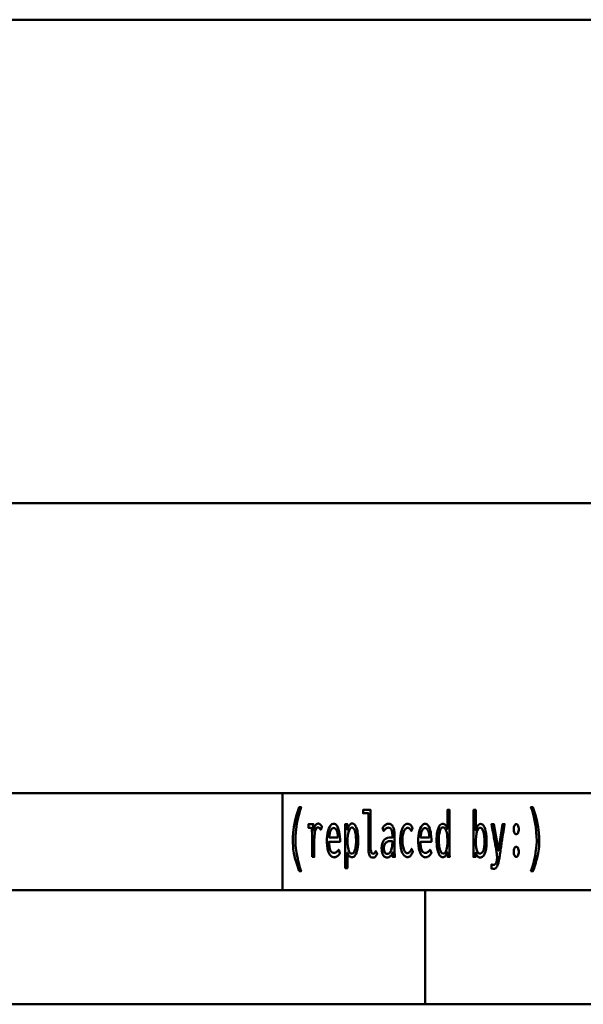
# Model space of a CAD drawing. Header units: millimetres. Extents: x 0 to 428, y 0 to 298.
# Tile 30 of 43: x 346 to 371, y 8 to 51. Entities that reach past the tile are written whole.
import ezdxf

# ---------------------------------------------------------------- set-up
doc = ezdxf.new("R2010")
doc.units = ezdxf.units.MM
doc.layers.add('am_0', color=7, linetype='Continuous', lineweight=50)
doc.layers.add('am_6', color=2, linetype='Continuous', lineweight=35)

# ---------------------------------------------------------------- blocks, each defined once
blk = doc.blocks.new('1_Drawing_frame_0_in_120240C2125Y1N4N_300Op0__1203')
at = {"layer": 'am_0'}
for p, q in [((224.62, 50.57), (407.5, 50.57)), ((407.5, 29.42), (224.62, 29.42)), ((224.62, 16.73), (407.5, 16.73)), ((357.5, 16.73), (357.5, 12.5)), ((407.5, 12.5), (20, 12.5)), ((363.75, 7.5), (363.75, 12.5)), ((412.5, 7.5), (7.5, 7.5))]:
    blk.add_line(p, q, dxfattribs=at)
at = {"layer": 'am_6', "flags": 8}
blk.add_attdef('ExcludeFromBOM', (425, 296.5), '', height=0.5, dxfattribs=at)
blk = doc.blocks.new('132_text23__1_in_120240C2125Y1N4N_300Op0__1203')
at = {"layer": 'am_0'}
for points in [[(358.231, 13.318), (358.231, 13.318), (358.197, 13.415), (358.15, 13.554), (358.15, 13.554), (358.107, 13.686), (358.082, 13.771), (358.082, 13.771), (358.059, 13.855), (358.028, 13.983), (358.028, 13.983), (358.002, 14.112), (357.987, 14.2), (357.987, 14.2), (357.974, 14.288), (357.961, 14.422), (357.961, 14.422), (357.953, 14.559), (357.952, 14.651), (357.952, 14.651), (357.955, 14.796), (357.971, 15.018), (357.971, 15.018), (358, 15.244), (358.028, 15.398), (358.028, 15.398), (358.06, 15.551), (358.117, 15.775), (358.117, 15.775), (358.184, 15.99), (358.235, 16.129), (358.317, 16.129), (358.317, 16.129), (358.271, 15.987), (358.21, 15.771), (358.21, 15.771), (358.159, 15.553), (358.131, 15.405), (358.131, 15.405), (358.107, 15.258), (358.081, 15.04), (358.081, 15.04), (358.068, 14.825), (358.065, 14.683), (358.065, 14.683), (358.066, 14.599), (358.073, 14.469), (358.073, 14.469), (358.086, 14.332), (358.098, 14.238), (358.098, 14.238), (358.111, 14.143), (358.136, 14), (358.136, 14), (358.165, 13.857), (358.187, 13.762), (358.187, 13.762), (358.21, 13.668), (358.248, 13.533), (358.248, 13.533), (358.288, 13.402), (358.317, 13.318), (358.231, 13.318)], [(361.457, 13.915), (361.457, 13.915), (361.418, 13.919), (361.368, 13.942), (361.368, 13.942), (361.328, 13.985), (361.307, 14.025), (361.307, 14.025), (361.29, 14.073), (361.271, 14.164), (361.271, 14.164), (361.262, 14.277), (361.26, 14.363), (361.26, 15.856), (361.027, 15.856), (361.027, 16.004), (361.353, 16.004), (361.353, 14.369), (361.353, 14.369), (361.355, 14.31), (361.361, 14.235), (361.361, 14.235), (361.374, 14.178), (361.386, 14.15), (361.386, 14.15), (361.399, 14.127), (361.422, 14.103), (361.422, 14.103), (361.448, 14.09), (361.467, 14.088), (361.467, 14.088), (361.482, 14.089), (361.502, 14.095), (361.502, 14.095), (361.52, 14.106), (361.531, 14.116), (361.531, 14.116), (361.542, 14.129), (361.558, 14.153), (361.558, 14.153), (361.575, 14.182), (361.586, 14.205), (361.647, 14.079), (361.647, 14.079), (361.628, 14.046), (361.601, 14.004), (361.601, 14.004), (361.575, 13.971), (361.558, 13.953), (361.558, 13.953), (361.541, 13.939), (361.512, 13.924), (361.512, 13.924), (361.48, 13.916), (361.457, 13.915)], [(364.516, 13.934), (364.516, 13.934), (364.481, 13.939), (364.432, 13.962), (364.432, 13.962), (364.388, 14.005), (364.362, 14.044), (364.362, 14.044), (364.339, 14.091), (364.309, 14.17), (364.309, 14.17), (364.284, 14.26), (364.271, 14.326), (364.271, 14.326), (364.261, 14.395), (364.249, 14.501), (364.249, 14.501), (364.243, 14.609), (364.242, 14.683), (364.242, 14.683), (364.243, 14.753), (364.249, 14.857), (364.249, 14.857), (364.26, 14.957), (364.271, 15.023), (364.271, 15.023), (364.283, 15.086), (364.307, 15.172), (364.307, 15.172), (364.337, 15.247), (364.36, 15.291), (364.36, 15.291), (364.385, 15.329), (364.427, 15.369), (364.427, 15.369), (364.475, 15.391), (364.51, 15.396), (364.51, 15.396), (364.536, 15.393), (364.573, 15.382), (364.573, 15.382), (364.608, 15.362), (364.631, 15.343), (364.631, 15.343), (364.652, 15.319), (364.681, 15.273), (364.681, 15.273), (364.706, 15.215), (364.72, 15.169), (364.72, 16.004), (364.814, 16.004), (364.814, 14.262), (364.814, 14.262), (364.814, 14.243), (364.814, 14.213), (364.814, 14.213), (364.814, 14.18), (364.815, 14.156), (364.815, 14.156), (364.815, 14.133), (364.815, 14.103), (364.815, 14.103), (364.816, 14.077), (364.816, 14.063), (364.818, 13.95), (364.735, 13.95), (364.72, 14.153), (364.72, 14.153), (364.703, 14.109), (364.675, 14.052), (364.675, 14.052), (364.647, 14.008), (364.627, 13.985), (364.627, 13.985), (364.607, 13.967), (364.575, 13.947), (364.575, 13.947), (364.541, 13.936), (364.516, 13.934)], [(366.151, 13.924), (366.151, 13.924), (366.125, 13.926), (366.089, 13.937), (366.089, 13.937), (366.057, 13.956), (366.038, 13.975), (366.038, 13.975), (366.02, 13.997), (365.995, 14.04), (365.995, 14.04), (365.971, 14.093), (365.956, 14.135), (365.953, 13.95), (365.859, 13.95), (365.859, 13.95), (365.86, 14.01), (365.862, 14.101), (365.862, 14.101), (365.863, 14.194), (365.863, 14.257), (365.863, 16.004), (365.956, 16.004), (365.956, 15.11), (365.956, 15.11), (365.99, 15.21), (366.049, 15.318), (366.049, 15.318), (366.119, 15.377), (366.171, 15.388), (366.171, 15.388), (366.204, 15.384), (366.249, 15.364), (366.249, 15.364), (366.29, 15.328), (366.315, 15.294), (366.315, 15.294), (366.337, 15.254), (366.367, 15.18), (366.367, 15.18), (366.391, 15.093), (366.404, 15.026), (366.404, 15.026), (366.415, 14.954), (366.427, 14.836), (366.427, 14.836), (366.433, 14.706), (366.434, 14.613), (366.434, 14.613), (366.433, 14.531), (366.426, 14.417), (366.426, 14.417), (366.413, 14.313), (366.401, 14.248), (366.401, 14.248), (366.387, 14.189), (366.361, 14.111), (366.361, 14.111), (366.329, 14.045), (366.305, 14.008), (366.305, 14.008), (366.278, 13.978), (366.235, 13.945), (366.235, 13.945), (366.186, 13.927), (366.151, 13.924)], [(368.374, 13.318), (368.374, 13.318), (368.402, 13.402), (368.443, 13.533), (368.443, 13.533), (368.48, 13.668), (368.504, 13.762), (368.504, 13.762), (368.525, 13.857), (368.554, 14), (368.554, 14), (368.579, 14.143), (368.593, 14.238), (368.593, 14.238), (368.605, 14.332), (368.617, 14.469), (368.617, 14.469), (368.624, 14.599), (368.626, 14.683), (368.626, 14.683), (368.623, 14.825), (368.609, 15.04), (368.609, 15.04), (368.584, 15.258), (368.56, 15.405), (368.56, 15.405), (368.531, 15.553), (368.481, 15.771), (368.481, 15.771), (368.42, 15.987), (368.374, 16.129), (368.456, 16.129), (368.456, 16.129), (368.506, 15.99), (368.573, 15.775), (368.573, 15.775), (368.63, 15.551), (368.663, 15.398), (368.663, 15.398), (368.69, 15.244), (368.72, 15.018), (368.72, 15.018), (368.736, 14.796), (368.739, 14.651), (368.739, 14.651), (368.737, 14.559), (368.73, 14.422), (368.73, 14.422), (368.716, 14.288), (368.704, 14.2), (368.704, 14.2), (368.689, 14.112), (368.662, 13.983), (368.662, 13.983), (368.631, 13.855), (368.608, 13.771), (368.608, 13.771), (368.583, 13.686), (368.541, 13.554), (368.541, 13.554), (368.494, 13.415), (368.459, 13.318), (368.374, 13.318)], [(358.793, 13.95), (358.793, 13.95), (358.794, 14.009), (358.794, 14.13), (358.794, 14.13), (358.795, 14.291), (358.796, 14.421), (358.797, 14.683), (358.797, 14.683), (358.797, 14.752), (358.797, 14.843), (358.797, 14.843), (358.796, 14.921), (358.794, 14.965), (358.794, 14.965), (358.793, 15.003), (358.791, 15.054), (358.791, 15.054), (358.789, 15.094), (358.787, 15.116), (358.787, 15.116), (358.785, 15.136), (358.781, 15.166), (358.781, 15.166), (358.776, 15.198), (358.773, 15.219), (358.645, 15.219), (358.645, 15.38), (358.847, 15.38), (358.862, 15.097), (358.862, 15.097), (358.868, 15.135), (358.878, 15.189), (358.878, 15.189), (358.893, 15.237), (358.904, 15.266), (358.904, 15.266), (358.917, 15.293), (358.937, 15.327), (358.937, 15.327), (358.959, 15.355), (358.975, 15.371), (358.975, 15.371), (358.99, 15.384), (359.014, 15.397), (359.014, 15.397), (359.038, 15.405), (359.053, 15.406), (359.053, 15.406), (359.073, 15.404), (359.102, 15.396), (359.102, 15.396), (359.131, 15.38), (359.151, 15.366), (359.151, 15.366), (359.169, 15.349), (359.194, 15.32), (359.194, 15.32), (359.215, 15.287), (359.228, 15.263), (359.173, 15.136), (359.173, 15.136), (359.166, 15.15), (359.152, 15.171), (359.152, 15.171), (359.135, 15.191), (359.121, 15.204), (359.121, 15.204), (359.107, 15.216), (359.083, 15.229), (359.083, 15.229), (359.058, 15.236), (359.041, 15.237), (359.041, 15.237), (359.009, 15.23), (358.969, 15.193), (358.969, 15.193), (358.938, 15.124), (358.922, 15.06), (358.922, 15.06), (358.91, 14.983), (358.897, 14.843), (358.897, 14.843), (358.89, 14.674), (358.888, 14.545), (358.888, 13.95), (358.793, 13.95)], [(359.742, 13.929), (359.742, 13.929), (359.714, 13.932), (359.672, 13.948), (359.672, 13.948), (359.63, 13.978), (359.602, 14.005), (359.602, 14.005), (359.575, 14.039), (359.538, 14.104), (359.538, 14.104), (359.505, 14.186), (359.486, 14.249), (359.486, 14.249), (359.469, 14.32), (359.451, 14.439), (359.451, 14.439), (359.441, 14.576), (359.439, 14.675), (359.439, 14.675), (359.441, 14.754), (359.45, 14.867), (359.45, 14.867), (359.466, 14.974), (359.481, 15.041), (359.481, 15.041), (359.499, 15.105), (359.53, 15.19), (359.53, 15.19), (359.566, 15.262), (359.593, 15.303), (359.593, 15.303), (359.621, 15.337), (359.665, 15.374), (359.665, 15.374), (359.712, 15.394), (359.744, 15.398), (359.744, 15.398), (359.775, 15.395), (359.82, 15.375), (359.82, 15.375), (359.861, 15.34), (359.887, 15.307), (359.887, 15.307), (359.911, 15.267), (359.943, 15.194), (359.943, 15.194), (359.97, 15.106), (359.985, 15.038), (359.985, 15.038), (359.998, 14.964), (360.012, 14.842), (360.012, 14.842), (360.019, 14.707), (360.021, 14.61), (359.542, 14.61), (359.542, 14.61), (359.544, 14.519), (359.554, 14.4), (359.554, 14.4), (359.574, 14.301), (359.593, 14.246), (359.593, 14.246), (359.616, 14.201), (359.657, 14.153), (359.657, 14.153), (359.706, 14.127), (359.744, 14.122), (359.744, 14.122), (359.773, 14.123), (359.813, 14.132), (359.813, 14.132), (359.849, 14.148), (359.87, 14.163), (359.87, 14.163), (359.89, 14.18), (359.918, 14.209), (359.918, 14.209), (359.944, 14.24), (359.961, 14.262), (360.014, 14.106), (360.014, 14.106), (359.994, 14.076), (359.962, 14.036), (359.962, 14.036), (359.925, 14), (359.899, 13.979), (359.899, 13.979), (359.872, 13.961), (359.826, 13.942), (359.826, 13.942), (359.777, 13.931), (359.742, 13.929)], [(359.93, 14.79), (359.93, 14.79), (359.928, 14.839), (359.922, 14.908), (359.922, 14.908), (359.912, 14.972), (359.903, 15.012), (359.903, 15.012), (359.893, 15.049), (359.874, 15.097), (359.874, 15.097), (359.853, 15.138), (359.837, 15.161), (359.837, 15.161), (359.82, 15.18), (359.792, 15.2), (359.792, 15.2), (359.763, 15.211), (359.742, 15.214), (359.742, 15.214), (359.721, 15.211), (359.691, 15.2), (359.691, 15.2), (359.663, 15.18), (359.645, 15.161), (359.645, 15.161), (359.628, 15.138), (359.606, 15.097), (359.606, 15.097), (359.586, 15.049), (359.575, 15.012), (359.575, 15.012), (359.565, 14.972), (359.554, 14.908), (359.554, 14.908), (359.546, 14.839), (359.543, 14.79), (359.93, 14.79)], [(360.248, 15.06), (360.248, 15.06), (360.248, 15.129), (360.247, 15.228), (360.247, 15.228), (360.245, 15.321), (360.244, 15.38), (360.334, 15.38), (360.338, 15.133), (360.338, 15.133), (360.353, 15.183), (360.379, 15.249), (360.379, 15.249), (360.408, 15.304), (360.429, 15.335), (360.429, 15.335), (360.451, 15.361), (360.487, 15.388), (360.487, 15.388), (360.526, 15.403), (360.553, 15.406), (360.553, 15.406), (360.588, 15.402), (360.635, 15.379), (360.635, 15.379), (360.677, 15.336), (360.702, 15.297), (360.702, 15.297), (360.724, 15.251), (360.753, 15.173), (360.753, 15.173), (360.776, 15.084), (360.788, 15.019), (360.788, 15.019), (360.798, 14.95), (360.809, 14.846), (360.809, 14.846), (360.815, 14.74), (360.816, 14.668), (360.816, 14.668), (360.815, 14.593), (360.808, 14.484), (360.808, 14.484), (360.797, 14.379), (360.786, 14.311), (360.786, 14.311), (360.772, 14.247), (360.747, 14.159), (360.747, 14.159), (360.716, 14.083), (360.691, 14.038), (360.691, 14.038), (360.664, 14), (360.619, 13.958), (360.619, 13.958), (360.567, 13.936), (360.53, 13.932), (360.53, 13.932), (360.506, 13.934), (360.473, 13.944), (360.473, 13.944), (360.443, 13.962), (360.424, 13.979), (360.424, 13.979), (360.407, 14), (360.381, 14.041), (360.381, 14.041), (360.357, 14.091), (360.341, 14.129), (360.341, 13.456), (360.248, 13.456), (360.248, 15.06)], [(360.529, 14.088), (360.529, 14.088), (360.553, 14.091), (360.586, 14.107), (360.586, 14.107), (360.616, 14.137), (360.634, 14.165), (360.634, 14.165), (360.651, 14.198), (360.672, 14.255), (360.672, 14.255), (360.69, 14.321), (360.699, 14.369), (360.699, 14.369), (360.707, 14.421), (360.716, 14.501), (360.716, 14.501), (360.72, 14.586), (360.721, 14.644), (360.721, 14.644), (360.72, 14.698), (360.717, 14.779), (360.717, 14.779), (360.71, 14.86), (360.703, 14.914), (360.703, 14.914), (360.695, 14.966), (360.68, 15.038), (360.68, 15.038), (360.66, 15.102), (360.645, 15.14), (360.645, 15.14), (360.628, 15.173), (360.598, 15.209), (360.598, 15.209), (360.565, 15.228), (360.54, 15.232), (360.54, 15.232), (360.515, 15.228), (360.481, 15.208), (360.481, 15.208), (360.45, 15.172), (360.432, 15.138), (360.432, 15.138), (360.415, 15.099), (360.393, 15.033), (360.393, 15.033), (360.375, 14.96), (360.366, 14.906), (360.366, 14.906), (360.358, 14.851), (360.349, 14.769), (360.349, 14.769), (360.345, 14.687), (360.344, 14.633), (360.344, 14.633), (360.345, 14.584), (360.349, 14.51), (360.349, 14.51), (360.356, 14.436), (360.362, 14.386), (360.362, 14.386), (360.37, 14.338), (360.386, 14.27), (360.386, 14.27), (360.406, 14.21), (360.421, 14.174), (360.421, 14.174), (360.439, 14.143), (360.469, 14.109), (360.469, 14.109), (360.504, 14.091), (360.529, 14.088)], [(362.073, 13.924), (362.073, 13.924), (362.047, 13.926), (362.009, 13.935), (362.009, 13.935), (361.975, 13.952), (361.953, 13.968), (361.953, 13.968), (361.933, 13.987), (361.906, 14.023), (361.906, 14.023), (361.883, 14.067), (361.87, 14.101), (361.87, 14.101), (361.859, 14.139), (361.848, 14.203), (361.848, 14.203), (361.841, 14.274), (361.84, 14.326), (361.84, 14.326), (361.845, 14.429), (361.87, 14.559), (361.87, 14.559), (361.917, 14.656), (361.961, 14.703), (361.961, 14.703), (362.01, 14.739), (362.091, 14.778), (362.091, 14.778), (362.178, 14.797), (362.239, 14.799), (362.313, 14.796), (362.313, 14.855), (362.313, 14.855), (362.313, 14.888), (362.311, 14.938), (362.311, 14.938), (362.307, 14.985), (362.304, 15.017), (362.304, 15.017), (362.299, 15.047), (362.288, 15.091), (362.288, 15.091), (362.271, 15.133), (362.257, 15.16), (362.257, 15.16), (362.24, 15.184), (362.209, 15.21), (362.209, 15.21), (362.171, 15.224), (362.141, 15.227), (362.141, 15.227), (362.117, 15.225), (362.083, 15.217), (362.083, 15.217), (362.052, 15.202), (362.033, 15.189), (362.033, 15.189), (362.014, 15.172), (361.983, 15.142), (361.983, 15.142), (361.951, 15.106), (361.928, 15.078), (361.88, 15.219), (361.88, 15.219), (361.896, 15.239), (361.919, 15.266), (361.919, 15.266), (361.939, 15.29), (361.952, 15.305), (361.952, 15.305), (361.966, 15.318), (361.989, 15.337), (361.989, 15.337), (362.015, 15.356), (362.035, 15.368), (362.035, 15.368), (362.056, 15.379), (362.088, 15.391), (362.088, 15.391), (362.123, 15.397), (362.148, 15.398), (362.148, 15.398), (362.192, 15.394), (362.249, 15.372), (362.249, 15.372), (362.296, 15.331), (362.321, 15.294), (362.321, 15.294), (362.343, 15.251), (362.368, 15.186), (362.368, 15.186), (362.385, 15.118), (362.393, 15.072), (362.393, 15.072), (362.398, 15.025), (362.403, 14.957), (362.403, 14.957), (362.406, 14.891), (362.406, 14.847), (362.406, 14.35), (362.406, 14.35), (362.407, 14.276), (362.409, 14.159), (362.409, 14.159), (362.414, 14.036), (362.418, 13.95), (362.329, 13.95), (362.329, 13.95), (362.328, 13.963), (362.328, 13.987), (362.328, 13.987), (362.327, 14.017), (362.326, 14.04), (362.322, 14.148), (362.322, 14.148), (362.307, 14.103), (362.279, 14.046), (362.279, 14.046), (362.245, 14), (362.218, 13.977), (362.218, 13.977), (362.19, 13.958), (362.147, 13.937), (362.147, 13.937), (362.103, 13.926), (362.073, 13.924)], [(362.971, 13.94), (362.971, 13.94), (362.935, 13.943), (362.885, 13.961), (362.885, 13.961), (362.838, 13.995), (362.808, 14.025), (362.808, 14.025), (362.781, 14.063), (362.744, 14.13), (362.744, 14.13), (362.713, 14.211), (362.695, 14.273), (362.695, 14.273), (362.681, 14.34), (362.665, 14.449), (362.665, 14.449), (362.656, 14.569), (362.654, 14.655), (362.654, 14.655), (362.656, 14.743), (362.665, 14.866), (362.665, 14.866), (362.682, 14.979), (362.698, 15.049), (362.698, 15.049), (362.716, 15.113), (362.749, 15.198), (362.749, 15.198), (362.787, 15.268), (362.815, 15.307), (362.815, 15.307), (362.845, 15.339), (362.893, 15.373), (362.893, 15.373), (362.944, 15.392), (362.979, 15.396), (362.979, 15.396), (363.007, 15.393), (363.047, 15.382), (363.047, 15.382), (363.084, 15.361), (363.107, 15.342), (363.107, 15.342), (363.128, 15.32), (363.157, 15.282), (363.157, 15.282), (363.181, 15.24), (363.195, 15.208), (363.137, 15.076), (363.137, 15.076), (363.125, 15.1), (363.107, 15.133), (363.107, 15.133), (363.087, 15.162), (363.074, 15.179), (363.074, 15.179), (363.059, 15.193), (363.034, 15.209), (363.034, 15.209), (363.006, 15.217), (362.985, 15.219), (362.985, 15.219), (362.959, 15.216), (362.921, 15.201), (362.921, 15.201), (362.886, 15.173), (362.864, 15.148), (362.864, 15.148), (362.844, 15.117), (362.817, 15.063), (362.817, 15.063), (362.794, 15), (362.781, 14.952), (362.781, 14.952), (362.77, 14.9), (362.759, 14.818), (362.759, 14.818), (362.752, 14.729), (362.751, 14.666), (362.751, 14.666), (362.752, 14.607), (362.758, 14.521), (362.758, 14.521), (362.769, 14.44), (362.779, 14.388), (362.779, 14.388), (362.79, 14.34), (362.812, 14.275), (362.812, 14.275), (362.837, 14.22), (362.856, 14.188), (362.856, 14.188), (362.877, 14.161), (362.91, 14.132), (362.91, 14.132), (362.946, 14.117), (362.971, 14.114), (362.971, 14.114), (362.987, 14.115), (363.01, 14.12), (363.01, 14.12), (363.031, 14.13), (363.044, 14.14), (363.044, 14.14), (363.057, 14.151), (363.074, 14.169), (363.074, 14.169), (363.09, 14.19), (363.1, 14.205), (363.1, 14.205), (363.11, 14.222), (363.125, 14.25), (363.125, 14.25), (363.14, 14.281), (363.151, 14.304), (363.206, 14.168), (363.193, 14.144), (363.193, 14.144), (363.181, 14.119), (363.163, 14.086), (363.163, 14.086), (363.146, 14.056), (363.135, 14.039), (363.135, 14.039), (363.124, 14.023), (363.105, 14.001), (363.105, 14.001), (363.084, 13.981), (363.068, 13.969), (363.068, 13.969), (363.051, 13.958), (363.023, 13.947), (363.023, 13.947), (362.993, 13.941), (362.971, 13.94)], [(363.742, 13.929), (363.742, 13.929), (363.714, 13.932), (363.672, 13.948), (363.672, 13.948), (363.63, 13.978), (363.602, 14.005), (363.602, 14.005), (363.575, 14.039), (363.538, 14.104), (363.538, 14.104), (363.505, 14.186), (363.486, 14.249), (363.486, 14.249), (363.469, 14.32), (363.451, 14.439), (363.451, 14.439), (363.441, 14.576), (363.439, 14.675), (363.439, 14.675), (363.441, 14.754), (363.45, 14.867), (363.45, 14.867), (363.466, 14.974), (363.481, 15.041), (363.481, 15.041), (363.499, 15.105), (363.53, 15.19), (363.53, 15.19), (363.566, 15.262), (363.593, 15.303), (363.593, 15.303), (363.621, 15.337), (363.665, 15.374), (363.665, 15.374), (363.712, 15.394), (363.744, 15.398), (363.744, 15.398), (363.775, 15.395), (363.82, 15.375), (363.82, 15.375), (363.861, 15.34), (363.887, 15.307), (363.887, 15.307), (363.911, 15.267), (363.943, 15.194), (363.943, 15.194), (363.97, 15.106), (363.985, 15.038), (363.985, 15.038), (363.998, 14.964), (364.012, 14.842), (364.012, 14.842), (364.019, 14.707), (364.021, 14.61), (363.542, 14.61), (363.542, 14.61), (363.544, 14.519), (363.554, 14.4), (363.554, 14.4), (363.574, 14.301), (363.593, 14.246), (363.593, 14.246), (363.616, 14.201), (363.657, 14.153), (363.657, 14.153), (363.706, 14.127), (363.744, 14.122), (363.744, 14.122), (363.773, 14.123), (363.813, 14.132), (363.813, 14.132), (363.849, 14.148), (363.87, 14.163), (363.87, 14.163), (363.89, 14.18), (363.918, 14.209), (363.918, 14.209), (363.944, 14.24), (363.961, 14.262), (364.014, 14.106), (364.014, 14.106), (363.994, 14.076), (363.962, 14.036), (363.962, 14.036), (363.925, 14), (363.899, 13.979), (363.899, 13.979), (363.872, 13.961), (363.826, 13.942), (363.826, 13.942), (363.777, 13.931), (363.742, 13.929)], [(363.93, 14.79), (363.93, 14.79), (363.928, 14.839), (363.922, 14.908), (363.922, 14.908), (363.912, 14.972), (363.903, 15.012), (363.903, 15.012), (363.893, 15.049), (363.874, 15.097), (363.874, 15.097), (363.853, 15.138), (363.837, 15.161), (363.837, 15.161), (363.82, 15.18), (363.792, 15.2), (363.792, 15.2), (363.763, 15.211), (363.742, 15.214), (363.742, 15.214), (363.721, 15.211), (363.691, 15.2), (363.691, 15.2), (363.663, 15.18), (363.645, 15.161), (363.645, 15.161), (363.628, 15.138), (363.606, 15.097), (363.606, 15.097), (363.586, 15.049), (363.575, 15.012), (363.575, 15.012), (363.565, 14.972), (363.554, 14.908), (363.554, 14.908), (363.546, 14.839), (363.543, 14.79), (363.93, 14.79)], [(364.537, 14.088), (364.537, 14.088), (364.563, 14.091), (364.598, 14.11), (364.598, 14.11), (364.628, 14.145), (364.645, 14.178), (364.645, 14.178), (364.661, 14.215), (364.68, 14.278), (364.68, 14.278), (364.695, 14.348), (364.703, 14.399), (364.703, 14.399), (364.709, 14.452), (364.715, 14.534), (364.715, 14.534), (364.718, 14.617), (364.719, 14.673), (364.719, 14.673), (364.718, 14.729), (364.714, 14.812), (364.714, 14.812), (364.707, 14.892), (364.7, 14.944), (364.7, 14.944), (364.691, 14.994), (364.674, 15.062), (364.674, 15.062), (364.652, 15.121), (364.636, 15.156), (364.636, 15.156), (364.617, 15.186), (364.585, 15.219), (364.585, 15.219), (364.548, 15.236), (364.522, 15.24), (364.522, 15.24), (364.498, 15.236), (364.465, 15.218), (364.465, 15.218), (364.435, 15.185), (364.418, 15.154), (364.418, 15.154), (364.402, 15.119), (364.381, 15.058), (364.381, 15.058), (364.365, 14.99), (364.356, 14.94), (364.356, 14.94), (364.349, 14.888), (364.341, 14.81), (364.341, 14.81), (364.336, 14.731), (364.336, 14.678), (364.336, 14.678), (364.337, 14.622), (364.341, 14.54), (364.341, 14.54), (364.35, 14.457), (364.358, 14.402), (364.358, 14.402), (364.368, 14.35), (364.387, 14.278), (364.387, 14.278), (364.409, 14.214), (364.427, 14.177), (364.427, 14.177), (364.446, 14.145), (364.477, 14.11), (364.477, 14.11), (364.512, 14.091), (364.537, 14.088)], [(366.141, 14.093), (366.141, 14.093), (366.179, 14.099), (366.228, 14.128), (366.228, 14.128), (366.268, 14.182), (366.29, 14.233), (366.29, 14.233), (366.307, 14.292), (366.326, 14.393), (366.326, 14.393), (366.336, 14.509), (366.338, 14.595), (366.338, 14.595), (366.336, 14.703), (366.327, 14.848), (366.327, 14.848), (366.309, 14.975), (366.293, 15.048), (366.293, 15.048), (366.273, 15.11), (366.236, 15.177), (366.236, 15.177), (366.19, 15.213), (366.154, 15.22), (366.154, 15.22), (366.116, 15.213), (366.067, 15.177), (366.067, 15.177), (366.027, 15.109), (366.005, 15.047), (366.005, 15.047), (365.988, 14.974), (365.969, 14.846), (365.969, 14.846), (365.958, 14.699), (365.956, 14.59), (365.956, 14.59), (365.957, 14.537), (365.961, 14.462), (365.961, 14.462), (365.969, 14.39), (365.976, 14.345), (365.976, 14.345), (365.984, 14.301), (366, 14.243), (366, 14.243), (366.02, 14.192), (366.036, 14.163), (366.036, 14.163), (366.053, 14.138), (366.083, 14.11), (366.083, 14.11), (366.116, 14.096), (366.141, 14.093)], [(366.642, 13.612), (366.642, 13.612), (366.662, 13.61), (366.698, 13.608), (366.698, 13.608), (366.739, 13.607), (366.771, 13.607), (366.771, 13.607), (366.786, 13.609), (366.807, 13.62), (366.807, 13.62), (366.826, 13.64), (366.837, 13.659), (366.837, 13.659), (366.848, 13.681), (366.861, 13.716), (366.861, 13.716), (366.872, 13.755), (366.877, 13.782), (366.877, 13.782), (366.882, 13.81), (366.887, 13.848), (366.887, 13.848), (366.89, 13.882), (366.89, 13.903), (366.89, 13.903), (366.89, 13.927), (366.889, 13.965), (366.889, 13.965), (366.886, 14.005), (366.884, 14.033), (366.884, 14.033), (366.881, 14.062), (366.875, 14.103), (366.875, 14.103), (366.869, 14.144), (366.864, 14.171), (366.864, 14.171), (366.86, 14.203), (366.849, 14.268), (366.849, 14.268), (366.834, 14.353), (366.822, 14.421), (366.822, 14.421), (366.809, 14.493), (366.789, 14.606), (366.789, 14.606), (366.768, 14.723), (366.753, 14.803), (366.753, 14.803), (366.728, 14.941), (366.694, 15.127), (366.694, 15.127), (366.665, 15.287), (366.649, 15.38), (366.746, 15.38), (366.947, 14.226), (367.132, 15.38), (367.218, 15.38), (367.218, 15.38), (367.199, 15.256), (367.168, 15.058), (367.168, 15.058), (367.133, 14.848), (367.109, 14.701), (367.109, 14.701), (367.101, 14.65), (367.084, 14.539), (367.084, 14.539), (367.063, 14.388), (367.046, 14.265), (367.046, 14.265), (367.042, 14.241), (367.035, 14.19), (367.035, 14.19), (367.025, 14.119), (367.017, 14.06), (367.017, 14.06), (367.009, 14.002), (366.998, 13.93), (366.998, 13.93), (366.99, 13.878), (366.985, 13.854), (366.985, 13.854), (366.971, 13.785), (366.949, 13.694), (366.949, 13.694), (366.927, 13.619), (366.911, 13.578), (366.911, 13.578), (366.895, 13.543), (366.872, 13.5), (366.872, 13.5), (366.85, 13.47), (366.836, 13.457), (366.836, 13.457), (366.823, 13.447), (366.802, 13.437), (366.802, 13.437), (366.782, 13.431), (366.768, 13.43), (366.768, 13.43), (366.761, 13.43), (366.75, 13.43), (366.75, 13.43), (366.738, 13.431), (366.73, 13.431), (366.73, 13.431), (366.722, 13.432), (366.711, 13.433), (366.711, 13.433), (366.699, 13.433), (366.692, 13.434), (366.642, 13.438), (366.642, 13.612)], [(367.729, 14.938), (367.729, 14.938), (367.71, 14.94), (367.684, 14.953), (367.684, 14.953), (367.662, 14.977), (367.649, 14.998), (367.649, 14.998), (367.639, 15.024), (367.627, 15.069), (367.627, 15.069), (367.621, 15.121), (367.62, 15.159), (367.62, 15.159), (367.621, 15.197), (367.627, 15.249), (367.627, 15.249), (367.639, 15.294), (367.649, 15.32), (367.649, 15.32), (367.662, 15.341), (367.684, 15.365), (367.684, 15.365), (367.71, 15.378), (367.729, 15.38), (367.729, 15.38), (367.748, 15.378), (367.774, 15.365), (367.774, 15.365), (367.796, 15.341), (367.809, 15.32), (367.809, 15.32), (367.82, 15.294), (367.832, 15.249), (367.832, 15.249), (367.838, 15.197), (367.839, 15.159), (367.839, 15.159), (367.838, 15.121), (367.832, 15.07), (367.832, 15.07), (367.82, 15.025), (367.809, 14.999), (367.809, 14.999), (367.796, 14.977), (367.774, 14.953), (367.774, 14.953), (367.748, 14.94), (367.729, 14.938)], [(362.088, 14.075), (362.088, 14.075), (362.116, 14.078), (362.156, 14.093), (362.156, 14.093), (362.191, 14.122), (362.212, 14.148), (362.212, 14.148), (362.231, 14.18), (362.256, 14.235), (362.256, 14.235), (362.277, 14.3), (362.288, 14.348), (362.288, 14.348), (362.297, 14.401), (362.307, 14.484), (362.307, 14.484), (362.312, 14.573), (362.313, 14.636), (362.313, 14.636), (362.297, 14.638), (362.276, 14.64), (362.276, 14.64), (362.26, 14.641), (362.252, 14.642), (362.252, 14.642), (362.138, 14.629), (362.015, 14.563), (362.015, 14.563), (361.949, 14.44), (361.936, 14.327), (361.936, 14.327), (361.938, 14.282), (361.946, 14.222), (361.946, 14.222), (361.962, 14.171), (361.977, 14.142), (361.977, 14.142), (361.994, 14.118), (362.025, 14.092), (362.025, 14.092), (362.061, 14.077), (362.088, 14.075)], [(367.729, 13.95), (367.729, 13.95), (367.71, 13.952), (367.684, 13.965), (367.684, 13.965), (367.662, 13.989), (367.649, 14.01), (367.649, 14.01), (367.639, 14.036), (367.627, 14.081), (367.627, 14.081), (367.621, 14.133), (367.62, 14.171), (367.62, 14.171), (367.621, 14.209), (367.627, 14.261), (367.627, 14.261), (367.639, 14.306), (367.649, 14.332), (367.649, 14.332), (367.662, 14.353), (367.684, 14.377), (367.684, 14.377), (367.71, 14.39), (367.729, 14.392), (367.729, 14.392), (367.748, 14.39), (367.774, 14.377), (367.774, 14.377), (367.796, 14.353), (367.809, 14.332), (367.809, 14.332), (367.82, 14.306), (367.832, 14.261), (367.832, 14.261), (367.838, 14.209), (367.839, 14.171), (367.839, 14.171), (367.838, 14.133), (367.832, 14.082), (367.832, 14.082), (367.82, 14.037), (367.809, 14.011), (367.809, 14.011), (367.796, 13.989), (367.774, 13.965), (367.774, 13.965), (367.748, 13.952), (367.729, 13.95)]]:
    blk.add_lwpolyline(points, dxfattribs=at)
at = {"layer": 'am_6', "flags": 8}
blk.add_attdef('ExcludeFromBOM', (373.739, 15.629), '', height=0.5, dxfattribs=at)

msp = doc.modelspace()

# ---------------------------------------------------------------- block references
for name in ['1_Drawing_frame_0_in_120240C2125Y1N4N_300Op0__1203', '132_text23__1_in_120240C2125Y1N4N_300Op0__1203']:
    msp.add_blockref(name, (0, 0))

doc.saveas('drawing.dxf')
